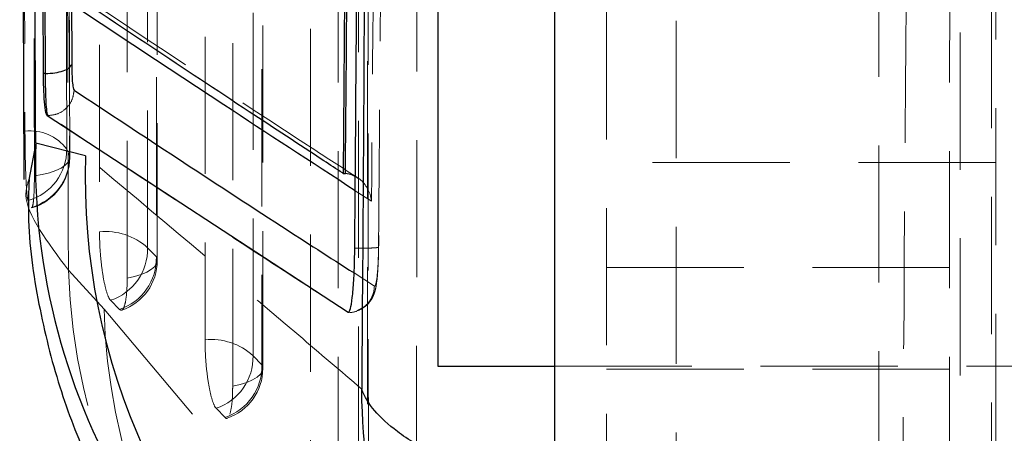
# Model space of a CAD drawing. Header units: millimetres. Extents: x 34 to 369, y 24 to 290.
# Tile 15 of 30: x 342.12 to 351.23, y 227.36 to 231.19. Entities that reach past the tile are written whole.
import ezdxf

# ---------------------------------------------------------------- set-up
doc = ezdxf.new("R2010")
doc.units = ezdxf.units.MM
doc.linetypes.add('HIDDEN', pattern=[1.905, 1.27, -0.635])

msp = doc.modelspace()

# ---------------------------------------------------------------- linework, layer by layer
at = {"color": 7, "linetype": 'HIDDEN', "lineweight": 18}
for p, q in [((348.1894, 224.1958), (348.1894, 242.3553)), ((351.1056, 224.4716), (351.1056, 240.4891)), ((351.1463, 236.0893), (351.1463, 210.087)), ((350.0663, 235.7428), (350.0663, 225.5274)), ((345.7905, 226.9033), (345.792, 233.6985)), ((347.5463, 233.2581), (347.5463, 225.5967)), ((350.8163, 232.9782), (350.8163, 225.8766)), ((350.7204, 231.8807), (350.7186, 225.0861)), ((342.581, 229.9305), (342.5543, 229.9936)), ((351.1463, 229.8713), (347.5463, 229.8713)), ((345.3725, 229.511), (345.2226, 229.609)), ((342.2256, 229.4539), (342.2313, 229.4552)), ((343.3837, 228.9964), (343.3014, 229.0806)), ((342.5704, 228.8739), (342.9, 228.5114)), ((345.2118, 228.847), (345.4, 228.7256)), ((347.5463, 228.8965), (351.1463, 228.8965)), ((342.9604, 228.594), (343.0427, 228.5097)), ((344.3596, 227.9969), (344.2774, 228.0811)), ((347.0663, 227.9851), (362.1863, 227.9851)), ((347.5463, 227.9551), (351.1463, 227.9551)), ((343.9363, 227.5945), (344.0186, 227.5102))]:
    msp.add_line(p, q, dxfattribs=at)
at = {"color": 7, "linetype": 'Continuous', "lineweight": 25}
for p, q in [((342.1196, 242.0472), (342.158, 229.7114)), ((342.2832, 241.1071), (342.3361, 230.694)), ((342.3581, 230.694), (342.3039, 241.1071)), ((345.1412, 233.3578), (345.1113, 229.7696)), ((345.9863, 233.3121), (345.9863, 230.3248)), ((347.0663, 232.2901), (347.0663, 226.5763)), ((342.3581, 230.694), (342.3361, 230.694)), ((342.3731, 230.3039), (345.1562, 228.4834)), ((342.3807, 230.3039), (342.3731, 230.3039)), ((345.9863, 230.3248), (345.9863, 227.9851)), ((342.7289, 229.9333), (342.2674, 230.0491)), ((345.1113, 229.7696), (345.1321, 229.7684)), ((345.1562, 228.4834), (345.1593, 228.4824)), ((345.1574, 228.4834), (345.1562, 228.4834)), ((345.1574, 228.4834), (345.1574, 228.4834)), ((345.9863, 227.9851), (347.0663, 227.9851))]:
    msp.add_line(p, q, dxfattribs=at)
at = {"color": 8, "linetype": 'Continuous', "lineweight": 25}
for p, q in [((342.597, 231.4334), (342.6006, 230.7788)), ((342.2674, 230.0491), (342.2042, 229.7111))]:
    msp.add_line(p, q, dxfattribs=at)
at = {"color": 7, "linetype": 'HIDDEN', "lineweight": 18, "flags": 128}
for points in [[(342.1402, 241.7656), (342.1423, 240.8665), (342.1508, 237.2452), (342.1685, 230.1594)], [(342.5543, 229.9936), (342.5522, 230.899), (342.5442, 234.5207), (342.5295, 241.6008)], [(342.5596, 241.5458), (342.5612, 240.6404), (342.5676, 237.0187), (342.581, 229.9305)], [(342.2553, 229.7468), (342.2539, 230.6381), (342.2483, 234.2594), (342.238, 241.3613)], [(342.8583, 240.4859), (342.8583, 239.5806), (342.858, 235.9597), (342.8575, 229.2273)], [(343.3014, 229.0806), (343.3015, 229.9859), (343.3017, 233.6068), (343.3022, 240.3392)], [(343.3844, 240.1848), (343.3844, 239.2796), (343.3841, 235.6586), (343.3837, 228.9964)], [(343.392, 228.9632), (343.3925, 236.7951), (343.3927, 240.1516)], [(343.1134, 228.8003), (343.1135, 229.7055), (343.1137, 233.3265), (343.1141, 239.9887)], [(343.8335, 238.6545), (343.8335, 237.7492), (343.8335, 234.1283), (343.8334, 228.2277)], [(344.2774, 228.0811), (344.2774, 228.9864), (344.2773, 232.6073), (344.2773, 238.5079)], [(344.3595, 238.3535), (344.3595, 237.4483), (344.3596, 233.8273), (344.3596, 227.9969)], [(344.368, 227.9636), (344.3679, 235.2133), (344.3678, 238.3203)], [(344.0894, 227.8007), (344.0893, 228.706), (344.0893, 232.3269), (344.0892, 238.1574)], [(344.8084, 236.8231), (344.8085, 235.9179), (344.8089, 232.2969), (344.8094, 227.2282)], [(345.2534, 227.0816), (345.2533, 227.9869), (345.2529, 231.6078), (345.2523, 236.6765)], [(345.3345, 236.5222), (345.3346, 235.6169), (345.335, 231.996), (345.3356, 226.9974)], [(345.344, 226.9641), (345.3432, 233.6315), (345.3428, 236.489)], [(345.0654, 226.8012), (345.0653, 227.7064), (345.0648, 231.3274), (345.0641, 236.326)], [(342.2553, 229.7468), (342.3281, 229.7588), (342.3946, 229.7751), (342.4531, 229.7951), (342.5021, 229.8184), (342.5402, 229.8442), (342.5665, 229.872), (342.5802, 229.901), (342.581, 229.9305)], [(343.3837, 228.9964), (343.3919, 228.967), (343.3871, 228.9375), (343.3692, 228.9086), (343.3389, 228.8813), (343.2969, 228.8561), (343.2443, 228.8339), (343.1826, 228.8151), (343.1134, 228.8003)], [(342.9, 228.5114), (345.118, 225.8688), (345.4133, 225.517)], [(344.3596, 227.9969), (344.3679, 227.9675), (344.363, 227.9379), (344.3451, 227.9091), (344.3148, 227.8818), (344.2728, 227.8566), (344.2202, 227.8343), (344.1585, 227.8155), (344.0894, 227.8007)]]:
    msp.add_lwpolyline(points, dxfattribs=at)
at = {"color": 7, "linetype": 'HIDDEN', "lineweight": 18}
for centre, radius, start, end in [((342.219, 229.7453), 0.4172, 36.52727, 96.95677), ((342.0672, 229.9889), 0.4871, 285.40698, 0.55599), ((342.0925, 229.924), 0.4885, 285.81124, 0.76273), ((342.095, 229.9167), 0.4872, 286.44472, 0.11118), ((342.9181, 228.6654), 0.5651, 47.28865, 96.15505), ((342.8028, 229.0673), 0.4988, 288.41824, 1.5337), ((342.885, 228.983), 0.4989, 288.41885, 1.53369), ((342.9048, 228.9632), 0.4872, 288.93229, 359.9964), ((348.3407, 229.0561), 5.7732, 181.80867, 225.19945), ((348.5837, 228.6571), 5.6856, 181.46777, 220.07755), ((343.8941, 227.6659), 0.5651, 47.29248, 96.1591), ((343.7787, 228.0677), 0.4989, 288.42299, 1.53714), ((343.861, 227.9835), 0.4988, 288.42291, 1.53776), ((343.8808, 227.9636), 0.4872, 288.98338, 0.00065)]:
    msp.add_arc(centre, radius, start, end, dxfattribs=at)
at = {"color": 8, "linetype": 'Continuous', "lineweight": 25}
for centre, radius, start, end in [((348.3753, 229.8774), 6.1103, 178.39023, 243.90847), ((348.7632, 229.7203), 6.038, 177.97828, 231.45138)]:
    msp.add_arc(centre, radius, start, end, dxfattribs=at)
at = {"color": 7, "linetype": 'Continuous', "lineweight": 25}
for points, knots in [([(342.2674, 230.0491), (342.2568, 232.3915), (342.2386, 236.4321), (342.2219, 240.474), (342.2149, 242.1727)], [0, 0, 0, 0, 0.579719, 1, 1, 1, 1]), ([(345.2185, 229.0758), (345.2198, 229.2379), (345.2261, 230.0489), (345.237, 231.4695), (345.2452, 232.7279), (345.2492, 233.3377)], [0, 0, 0, 0, 0.114164, 0.570817, 1, 1, 1, 1]), ([(345.1113, 229.7696), (345.1096, 229.7707), (345.05, 229.8096), (344.7591, 229.9998), (343.8654, 230.5871), (343.0413, 231.1367), (342.444, 231.5351)], [0, 0, 0, 0, 0.001869, 0.066123, 0.323139, 1, 1, 1, 1]), ([(342.358, 230.694), (342.388, 230.6954), (342.4481, 230.6982), (342.5253, 230.7175), (342.5824, 230.7452), (342.5945, 230.7676), (342.6006, 230.7788)], [0, 0, 0, 0, 0.25, 0.50001, 0.750007, 1, 1, 1, 1]), ([(342.6006, 230.7788), (342.6008, 230.7585), (342.6015, 230.6989), (342.6057, 230.6204), (342.6133, 230.5574), (342.6199, 230.5456), (342.6232, 230.5397)], [0, 0, 0, 0, 0.156197, 0.457132, 0.72972, 1, 1, 1, 1]), ([(342.3361, 230.694), (342.337, 230.6368), (342.3388, 230.5223), (342.3486, 230.3911), (342.3608, 230.3202), (342.3699, 230.308), (342.3731, 230.3039)], [0, 0, 0, 0, 0.272319, 0.54463, 0.844582, 1, 1, 1, 1]), ([(342.3806, 230.304), (342.3806, 230.304), (342.3776, 230.308), (342.3706, 230.3359), (342.3631, 230.4346), (342.3592, 230.5648), (342.358, 230.6599), (342.358, 230.694), (342.358, 230.694)], [0, 0, 0, 0, 0.000102, 0.268592, 0.541756, 0.843409, 0.999894, 1, 1, 1, 1]), ([(342.3807, 230.3039), (342.3807, 230.304), (342.3806, 230.304), (342.3806, 230.304), (342.3806, 230.304)], [0, 0, 0, 0, 0.961063, 1, 1, 1, 1]), ([(345.2451, 229.7264), (345.2301, 229.7359), (345.1968, 229.757), (345.155, 229.7644), (345.1321, 229.7684)], [0, 0, 0, 0, 0.452354, 1, 1, 1, 1]), ([(342.2066, 229.7126), (342.2027, 229.6037), (342.1888, 229.2135), (342.2841, 228.5628), (342.4733, 227.7928), (342.7437, 227.0969), (343.0633, 226.4812), (343.415, 225.9417), (343.787, 225.469), (344.0745, 225.1457), (344.236, 224.9913), (344.2721, 224.9568)], [0, 0, 0, 0, 0.052327, 0.187473, 0.318312, 0.44517, 0.568963, 0.69246, 0.820257, 0.959832, 1, 1, 1, 1]), ([(345.1593, 228.4824), (345.1658, 228.4892), (345.1788, 228.5029), (345.1964, 228.6111), (345.2098, 228.7704), (345.2168, 228.9362), (345.2181, 229.0409), (345.2185, 229.0757)], [0, 0, 0, 0, 0.222625, 0.445233, 0.667637, 0.889675, 1, 1, 1, 1]), ([(345.1593, 228.4824), (345.1588, 228.4825), (345.1582, 228.4826), (345.1574, 228.4834), (345.1574, 228.4834)], [0, 0, 0, 0, 0.997907, 1, 1, 1, 1])]:
    msp.add_open_spline(points, degree=3, knots=knots, dxfattribs=at)
at = {"color": 7, "linetype": 'HIDDEN', "lineweight": 18}
for points, knots in [([(342.5823, 229.9176), (342.5797, 231.2618), (342.5721, 235.1331), (342.566, 239.0044), (342.562, 241.5315)], [0, 0, 0, 0, 0.347219, 1, 1, 1, 1]), ([(342.5314, 241.4044), (342.5382, 239.1685), (342.5509, 234.9923), (342.5642, 230.8148), (342.5704, 228.8739)], [0, 0, 0, 0, 0.535379, 1, 1, 1, 1]), ([(350.2806, 226.2414), (350.296, 228.3402), (350.3269, 232.5309), (350.351, 236.7217), (350.363, 238.8137)], [0, 0, 0, 0, 0.500831, 1, 1, 1, 1]), ([(345.4382, 229.0874), (345.4395, 229.2496), (345.4461, 230.0605), (345.4694, 233.0316), (345.4883, 235.8406), (345.5029, 238.0008)], [0, 0, 0, 0, 0.0545866, 0.2729327, 1, 1, 1, 1]), ([(345.4388, 237.6737), (345.4286, 236.3158), (345.4083, 233.5949), (345.3845, 230.874), (345.3725, 229.511)], [0, 0, 0, 0, 0.499048, 1, 1, 1, 1]), ([(345.2461, 229.7282), (345.1167, 229.8121), (344.2084, 230.4009), (343.3274, 230.9906), (342.5719, 231.4963)], [0, 0, 0, 0, 0.142497, 1, 1, 1, 1]), ([(342.3807, 230.304), (342.4118, 230.3076), (342.4739, 230.3149), (342.5529, 230.3692), (342.6094, 230.4467), (342.6186, 230.5087), (342.6232, 230.5397)], [0, 0, 0, 0, 0.249999, 0.499999, 0.75, 1, 1, 1, 1]), ([(345.1574, 228.4834), (344.8703, 228.669), (343.9316, 229.2758), (343.0161, 229.8827), (342.3807, 230.3039)], [0, 0, 0, 0, 0.305926, 1, 1, 1, 1]), ([(342.1685, 230.1594), (342.1687, 230.1159), (342.1693, 230.0214), (342.1721, 229.867), (342.177, 229.7194), (342.1838, 229.6024), (342.1908, 229.5394), (342.1951, 229.5242), (342.1966, 229.5193)], [0, 0, 0, 0, 0.160468, 0.348323, 0.536017, 0.723279, 0.910093, 1, 1, 1, 1]), ([(345.2831, 227.7726), (345.0883, 227.939), (344.2181, 228.6827), (343.3797, 229.3868), (342.7289, 229.9333)], [0, 0, 0, 0, 0.22378, 1, 1, 1, 1]), ([(342.2376, 229.4613), (342.2407, 229.4746), (342.2473, 229.5025), (342.2538, 229.6045), (342.2554, 229.6963), (342.2554, 229.7461), (342.2553, 229.7468)], [0, 0, 0, 0, 0.309745, 0.65186, 0.994825, 1, 1, 1, 1]), ([(342.2042, 229.7111), (342.19, 229.6654), (342.1268, 229.4631), (342.3768, 229.131), (342.5704, 228.8739)], [0, 0, 0, 0, 0.225724, 1, 1, 1, 1]), ([(345.3725, 229.511), (345.3725, 229.5119), (345.3712, 229.5273), (345.363, 229.5779), (345.3283, 229.6501), (345.2801, 229.7077), (345.2483, 229.7247), (345.2451, 229.7264)], [0, 0, 0, 0, 0.010854, 0.195684, 0.640436, 0.963774, 1, 1, 1, 1]), ([(342.8575, 229.2273), (342.8584, 229.1779), (342.8602, 229.0774), (342.8748, 228.9184), (342.8966, 228.7744), (342.9239, 228.6622), (342.9462, 228.6104), (342.9581, 228.5967), (342.9604, 228.594)], [0, 0, 0, 0, 0.1858232, 0.3777922, 0.5697595, 0.7617298, 0.9536903, 1, 1, 1, 1]), ([(345.1606, 228.4842), (345.163, 228.4838), (345.1953, 228.4782), (345.2586, 228.4997), (345.328, 228.5431), (345.3716, 228.5978), (345.3932, 228.6425), (345.407, 228.6838), (345.4213, 228.7507), (345.4323, 228.8588), (345.4393, 229.0305), (345.4398, 229.1399), (345.4401, 229.1941)], [0, 0, 0, 0, 0.007782, 0.104146, 0.194462, 0.266002, 0.321569, 0.366974, 0.450864, 0.664074, 0.833834, 1, 1, 1, 1]), ([(345.4382, 229.0874), (345.4387, 229.0866), (345.4397, 229.0849), (345.4279, 229.0824), (345.407, 229.0802), (345.3767, 229.0784), (345.3387, 229.077), (345.2945, 229.0761), (345.2535, 229.0757), (345.2276, 229.0757), (345.2185, 229.0758)], [0, 0, 0, 0, 0.132513, 0.265035, 0.397553, 0.530072, 0.662584, 0.795104, 0.927624, 1, 1, 1, 1]), ([(345.4, 228.7256), (345.4026, 228.7259), (345.4091, 228.7265), (345.4193, 228.7664), (345.4289, 228.8475), (345.4359, 228.9587), (345.4374, 229.0446), (345.4382, 229.0874)], [0, 0, 0, 0, 0.141844, 0.356458, 0.570481, 0.785872, 1, 1, 1, 1]), ([(343.0427, 228.5097), (343.0496, 228.5053), (343.066, 228.4949), (343.0883, 228.5306), (343.1057, 228.6164), (343.1128, 228.7163), (343.1133, 228.7824), (343.1134, 228.8003)], [0, 0, 0, 0, 0.179461, 0.422919, 0.666395, 0.909858, 1, 1, 1, 1]), ([(345.4, 228.7256), (345.3976, 228.7007), (345.3933, 228.6561), (345.3616, 228.5908), (345.3134, 228.5336), (345.2649, 228.5107), (345.2413, 228.4996)], [0, 0, 0, 0, 0.253925, 0.455498, 0.734826, 1, 1, 1, 1]), ([(343.8334, 228.2277), (343.8343, 228.1783), (343.8362, 228.0779), (343.8507, 227.9188), (343.8725, 227.7748), (343.8999, 227.6626), (343.9221, 227.6109), (343.934, 227.5971), (343.9363, 227.5945)], [0, 0, 0, 0, 0.1858166, 0.3777864, 0.5697538, 0.7617267, 0.9536892, 1, 1, 1, 1]), ([(344.0631, 227.5388), (344.0694, 227.5641), (344.082, 227.6146), (344.0887, 227.7168), (344.0892, 227.7828), (344.0894, 227.8007)], [0, 0, 0, 0, 0.421708, 0.843399, 1, 1, 1, 1]), ([(344.0186, 227.5102), (344.0256, 227.5019), (344.0326, 227.4936), (344.0391, 227.5029), (344.0391, 227.5029)], [0, 0, 0, 0, 0.998958, 1, 1, 1, 1])]:
    msp.add_open_spline(points, degree=3, knots=knots, dxfattribs=at)
at = {"color": 8, "linetype": 'Continuous', "lineweight": 25}
for points, knots in [([(345.1321, 229.7684), (345.1321, 229.7688), (345.1421, 230.9641), (345.1524, 232.1591), (345.1626, 233.3538)], [0, 0, 0, 0, 0.000334, 1, 1, 1, 1]), ([(345.3177, 233.3249), (345.3168, 233.1752), (345.3066, 231.3245), (345.2943, 229.4737), (345.2831, 227.7726)], [0, 0, 0, 0, 0.080894, 1, 1, 1, 1]), ([(345.2226, 229.609), (344.8164, 229.8736), (343.9552, 230.4347), (343.11, 230.9969), (342.6635, 231.2939)], [0, 0, 0, 0, 0.471712, 1, 1, 1, 1]), ([(342.6232, 230.5397), (343.2584, 230.1196), (344.1122, 229.5547), (344.9876, 228.9913), (345.2118, 228.847)], [0, 0, 0, 0, 0.7439182, 1, 1, 1, 1]), ([(347.0663, 226.7581), (347.0191, 226.7699), (346.7086, 226.8477), (346.2592, 227.0192), (345.8442, 227.2187), (345.4754, 227.4676), (345.3302, 227.639), (345.2836, 227.7711), (345.2831, 227.7726)], [0, 0, 0, 0, 0.043997, 0.288862, 0.533748, 0.63818, 0.995913, 1, 1, 1, 1]), ([(347.5463, 223.0257), (347.4732, 223.0804), (347.122, 223.3429), (346.6037, 223.9445), (346.0172, 224.8179), (345.6743, 225.6054), (345.3798, 226.5801), (345.2886, 227.2501), (345.2831, 227.7667), (345.2831, 227.7726)], [0, 0, 0, 0, 0.050267, 0.241394, 0.432943, 0.630113, 0.712896, 0.996756, 1, 1, 1, 1])]:
    msp.add_open_spline(points, degree=3, knots=knots, dxfattribs=at)

doc.saveas('drawing.dxf')
